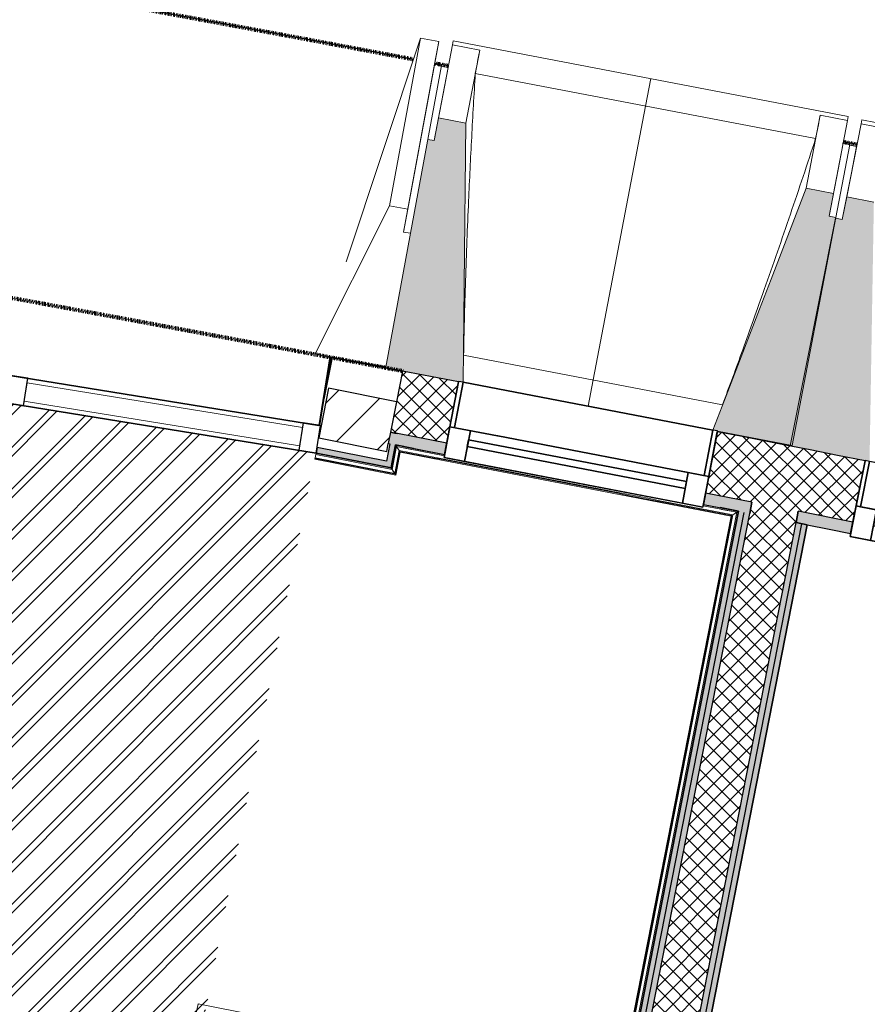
# Model space of a CAD drawing. Header units: centimetres. Extents: x -2631 to 8345, y -3715 to 485.
# Tile 54 of 82: x 354 to 537, y -1789 to -1576. Entities that reach past the tile are written whole.
import ezdxf

# ---------------------------------------------------------------- set-up
doc = ezdxf.new("R2010")
doc.units = ezdxf.units.CM
doc.linetypes.add('Tiret', pattern=[0.25, 0.125, -0.125])
doc.linetypes.add('Tiret_2_', pattern=[0.25, 0.125, -0.125])
for name, color, linetype, lineweight in [('0-1', 7, 'Continuous', 5), ('HACHURE_C-3', 7, 'Continuous', 18), ('MENUISERIES', 7, 'Continuous', 18), ('MENUISERIES-1', 7, 'Continuous', 25), ('MENUISERIES_C', 7, 'Continuous', 18), ('MENUISERIES_C-1', 7, 'Continuous', 25), ('MUR', 7, 'Continuous', 25), ('MUR_C', 7, 'Continuous', 25), ('OSSATURE', 7, 'Continuous', 18), ('OSSATURE_C', 7, 'Continuous', 18), ('POTEAUX', 7, 'Continuous', 18), ('SERRU', 7, 'Continuous', 18), ('SERRU-traverse', 7, 'Continuous', 18), ('SOL', 7, 'Continuous', 25), ('Z', 7, 'Continuous', 18)]:
    doc.layers.add(name, color=color, linetype=linetype, lineweight=lineweight)
doc.layers.add('A-ANNO-NPLT', color=7, linetype='Continuous', lineweight=25, plot=False)
for name, color, linetype, lineweight, true_color in [('A-GLAZ-GLAS', 7, 'Continuous', 25, 0x5c63b1), ('ANNOTATIONS', 4, 'Tiret', 100, 0x00ffff), ('ANNOTATIONS-3', 4, 'Tiret_2_', 100, 0x00ffff), ('ANNOTATIONS-4', 6, 'Continuous', 18, 0xff00ff), ('ANNOTATIONS-6', 5, 'Continuous', 100, 0x0000ff), ('HACHURE_C-1', 7, 'Continuous', 25, 0xdadada), ('HACHURE_C-2', 7, 'Continuous', 5, 0xdadada), ('MENUISERIES-2', 7, 'Continuous', 25, 0x5c63b1), ('OSSATURE-1', 7, 'Continuous', 5, 0x787878), ('OSSATURE-2', 5, 'Continuous', 25, 0x0000ff), ('Z-1', 9, 'Continuous', 18, 0x808080)]:
    doc.layers.add(name, color=color, linetype=linetype, lineweight=lineweight, true_color=true_color)
pattern_1 = [(45, (0, 0), (-1.767767, 1.767767), []), (135, (0, 0), (-1.767767, -1.767767), [])]

# ---------------------------------------------------------------- blocks, each defined once
blk = doc.blocks.new('Panneau système - Vitré-441912-2021_015_1114_DCE_1_50_Sols Chape')
at = {"layer": 'MENUISERIES_C'}
for p, q in [((30.18, 2), (-30.18, 2)), ((-30.18, 2), (-30.18, -2)), ((30.18, -2), (30.18, 2)), ((-30.18, -2), (30.18, -2))]:
    blk.add_line(p, q, dxfattribs=at)
blk = doc.blocks.new('Meneau rectangulaire - AWS60_60x70-441910-2021_015_1114_DCE_1_50_Sols Chape')
at = {"layer": 'MENUISERIES'}
for p, q in [((354.46, -1659.56), (355.42, -1653.64)), ((355.42, -1653.64), (354.46, -1659.56)), ((415.01, -1663.27), (355.42, -1653.64)), ((415.01, -1663.27), (355.42, -1653.64)), ((354.46, -1659.56), (414.05, -1669.2)), ((414.05, -1669.2), (354.46, -1659.56)), ((414.05, -1669.2), (415.01, -1663.27)), ((415.01, -1663.27), (414.05, -1669.2))]:
    blk.add_line(p, q, dxfattribs=at)
blk = doc.blocks.new('Meneau rectangulaire - AWS60_60x38-368963-2021_015_1114_DCE_1_50_Sols Chape')
at = {"layer": 'MENUISERIES_C-1'}
for p, q in [((0, 3), (-3.8, 3)), ((-3.8, 3), (-3.8, -3)), ((0, -3), (0, 3)), ((-3.8, -3), (0, -3))]:
    blk.add_line(p, q, dxfattribs=at)
blk = doc.blocks.new('Meneau rectangulaire - AWS60_60x38-368964-2021_015_1114_DCE_1_50_Sols Chape')
at = {"layer": 'MENUISERIES_C-1'}
for p, q in [((-3.8, 3), (0, 3)), ((-3.8, -3), (-3.8, 3)), ((0, 3), (0, -3)), ((0, -3), (-3.8, -3))]:
    blk.add_line(p, q, dxfattribs=at)
blk = doc.blocks.new('12_CORNIERE HABILLAGE - 12_CORNIERE HABILLAGE-370872-2021_015_1114_DCE_1_50_Sols Chape')
at = {"layer": 'Z-1'}
for p, q in [((344.21, 15.04), (344.21, 0)), ((344.41, 0), (344.41, 15.04)), ((344.21, 0), (344.41, 0))]:
    blk.add_line(p, q, dxfattribs=at)
blk = doc.blocks.new('XXX_VIDE FENETRE - 550-V26-2021_015_1114_DCE_1_50_Sols Chape')
at = {"layer": 'A-ANNO-NPLT'}
for p, q in [((-28.5, 0), (-28.5, -10)), ((-27.5, 0), (-28.5, 0)), ((-27.5, -10), (-27.5, 0)), ((28.5, 0), (27.5, 0)), ((27.5, 0), (27.5, -10)), ((28.5, -10), (28.5, 0)), ((-28.5, -10), (-27.5, -10)), ((-24, -10), (-28.5, -10)), ((-28.5, -10), (-28.5, -16.75)), ((-24, -16.75), (-24, -10)), ((24, -10), (24, -16.75)), ((28.5, -10), (24, -10)), ((27.5, -10), (28.5, -10)), ((28.5, -16.75), (28.5, -10)), ((-28.5, -16.75), (-24, -16.75)), ((24, -16.75), (28.5, -16.75))]:
    blk.add_line(p, q, dxfattribs=at)
at = {"layer": 'A-GLAZ-GLAS'}
for p, q in [((24, -12), (-24, -12)), ((-24, -12), (-24, -13.5)), ((24, -13.5), (24, -12)), ((-24, -13.5), (24, -13.5))]:
    blk.add_line(p, q, dxfattribs=at)
at = {"layer": 'MENUISERIES-1'}
for p, q in [((-27.51, 0), (27.51, 0)), ((-27.5, 0), (-27.5, -10)), ((27.5, 0), (-27.5, 0)), ((27.5, -10), (27.5, 0)), ((-28.5, -10), (-28.5, -0.07)), ((28.5, -0.07), (28.5, -10)), ((-17.99, -10), (-28.5, -10)), ((-28.5, -16.75), (-28.5, -10)), ((-28.5, -10), (-17.99, -10)), ((-27.5, -10), (-17.99, -10)), ((-24, -10), (-24, -16.75)), ((24, -10), (-24, -10)), ((-17.94, -10), (27.5, -10)), ((28.5, -10), (-17.94, -10)), ((-17.94, -10), (28.5, -10)), ((24, -16.75), (24, -10)), ((28.5, -10), (28.5, -16.75)), ((28.5, -16.75), (-28.5, -16.75)), ((-24, -16.75), (24, -16.75))]:
    blk.add_line(p, q, dxfattribs=at)
at = {"layer": 'MENUISERIES-2'}
for p, q in [((-24, -13.5), (-24, -12)), ((-24, -12), (24, -12)), ((24, -12), (24, -13.5)), ((24, -13.5), (-24, -13.5))]:
    blk.add_line(p, q, dxfattribs=at)
blk = doc.blocks.new('XXX_VIDE FENETRE - 550-V9-2021_015_1114_DCE_1_50_Sols Chape')
at = {"layer": 'A-ANNO-NPLT'}
for p, q in [((-28.5, 0), (-28.5, -10)), ((-27.5, 0), (-28.5, 0)), ((-27.5, -10), (-27.5, 0)), ((28.5, 0), (27.5, 0)), ((27.5, 0), (27.5, -10)), ((28.5, -10), (28.5, 0)), ((-28.5, -10), (-27.5, -10)), ((-24, -10), (-28.5, -10)), ((-28.5, -10), (-28.5, -16.75)), ((-24, -16.75), (-24, -10)), ((24, -10), (24, -16.75)), ((28.5, -10), (24, -10)), ((27.5, -10), (28.5, -10)), ((28.5, -16.75), (28.5, -10)), ((-28.5, -16.75), (-24, -16.75)), ((24, -16.75), (28.5, -16.75))]:
    blk.add_line(p, q, dxfattribs=at)
at = {"layer": 'A-GLAZ-GLAS'}
for p, q in [((24, -12), (-24, -12)), ((-24, -12), (-24, -13.5)), ((24, -13.5), (24, -12)), ((-24, -13.5), (24, -13.5))]:
    blk.add_line(p, q, dxfattribs=at)
at = {"layer": 'MENUISERIES-1'}
for p, q in [((-27.51, 0), (27.51, 0)), ((-27.5, 0), (-27.5, -10)), ((27.5, 0), (-27.5, 0)), ((27.5, -10), (27.5, 0)), ((-28.5, -10), (-28.5, -0.07)), ((28.5, -0.07), (28.5, -10)), ((28.5, -10), (-28.5, -10)), ((-28.5, -16.75), (-28.5, -10)), ((-28.5, -10), (28.5, -10)), ((-27.5, -10), (27.5, -10)), ((-24, -10), (-24, -16.75)), ((24, -10), (-24, -10)), ((24, -16.75), (24, -10)), ((28.5, -10), (28.5, -16.75)), ((28.5, -16.75), (-28.5, -16.75)), ((-24, -16.75), (24, -16.75))]:
    blk.add_line(p, q, dxfattribs=at)
at = {"layer": 'MENUISERIES-2'}
for p, q in [((-24, -13.5), (-24, -12)), ((-24, -12), (24, -12)), ((24, -12), (24, -13.5)), ((24, -13.5), (-24, -13.5))]:
    blk.add_line(p, q, dxfattribs=at)
blk = doc.blocks.new('Garde-corps - Garde-corps-512326-2021_015_1114_DCE_1_50_Sols Chape')
at = {"layer": 'SERRU-traverse'}
for p, q in [((433.99, -1673.01), (434.93, -1668.05)), ((434.93, -1668.05), (433.99, -1673.01)), ((434.22, -1673.36), (435.17, -1668.4)), ((434.22, -1673.36), (435.17, -1668.4)), ((434.79, -1674.2), (435.73, -1669.23)), ((434.93, -1668.05), (445.58, -1670.08)), ((445.58, -1670.08), (434.93, -1668.05)), ((435.17, -1668.4), (445.52, -1670.4)), ((435.17, -1668.4), (438.45, -1669.03)), ((417.66, -1670.49), (417.54, -1671.13)), ((417.57, -1670.97), (417.54, -1671.13)), ((417.54, -1671.13), (435.06, -1674.6)), ((417.57, -1670.97), (417.6, -1670.8)), ((417.57, -1670.97), (434.93, -1674.4)), ((417.6, -1670.8), (417.74, -1670.1)), ((417.6, -1670.8), (434.79, -1674.2)), ((417.8, -1669.8), (417.66, -1670.49)), ((417.8, -1669.8), (417.74, -1670.1)), ((417.74, -1670.1), (434.22, -1673.36)), ((417.74, -1670.1), (434.22, -1673.36)), ((417.8, -1669.8), (433.99, -1673.01)), ((433.99, -1673.01), (417.8, -1669.8)), ((434.93, -1674.4), (435.87, -1669.44)), ((435.06, -1674.6), (436, -1669.63)), ((436, -1669.63), (507.53, -1683.45)), ((433.99, -1673.01), (434.54, -1673.83)), ((434.79, -1674.2), (434.22, -1673.36)), ((501.49, -1681.21), (508.77, -1682.62)), ((501.55, -1680.9), (509.12, -1682.38)), ((509.12, -1682.38), (501.55, -1680.9)), ((505.48, -1681.98), (508.77, -1682.62)), ((507.53, -1683.45), (483.32, -1806.91)), ((507.73, -1683.32), (483.46, -1807.11)), ((507.93, -1683.18), (483.59, -1807.31)), ((508.77, -1682.62), (484.15, -1808.15)), ((508.77, -1682.62), (484.15, -1808.15)), ((509.12, -1682.38), (484.39, -1808.5)), ((484.39, -1808.5), (509.12, -1682.38)), ((392.25, -1788.9), (369.97, -1901.57)), ((483.32, -1806.91), (392.25, -1788.9))]:
    blk.add_line(p, q, dxfattribs=at)
at = {"layer": 'SERRU-traverse', "flags": 128}
for points in [[(434.93, -1668.05), (435.21, -1668.46), (435.48, -1668.87)], [(435.73, -1669.23), (435.45, -1668.82), (435.17, -1668.4)], [(507.53, -1683.45), (507.53, -1683.45), (507.54, -1683.44), (507.56, -1683.43), (507.58, -1683.42), (507.61, -1683.4), (507.63, -1683.39), (507.66, -1683.37), (507.68, -1683.35), (507.7, -1683.34), (507.73, -1683.32)], [(507.93, -1683.18), (508.35, -1682.9), (508.77, -1682.62)], [(509.12, -1682.38), (508.71, -1682.66), (508.3, -1682.94)], [(508.77, -1682.62), (508.78, -1682.61), (508.81, -1682.59), (508.86, -1682.56), (508.92, -1682.52), (508.98, -1682.47), (509.05, -1682.43), (509.12, -1682.38)]]:
    blk.add_lwpolyline(points, dxfattribs=at)
at = {"layer": 'SERRU-traverse'}
for radius, start, end in [(13727.3, 78.911, 79.217912), (13727.12, 78.911727, 79.217185)]:
    blk.add_arc((-2132.29, -15154.19), radius, start, end, dxfattribs=at)
for points, knots in [([(435.17, -1668.4), (435.17, -1668.4), (435.17, -1668.4), (435.16, -1668.39), (435.16, -1668.39), (435.15, -1668.38), (435.15, -1668.37), (435.14, -1668.36), (435.14, -1668.35), (435.13, -1668.34), (435.12, -1668.33), (435.11, -1668.32), (435.1, -1668.3), (435.09, -1668.29), (435.08, -1668.28), (435.07, -1668.26), (435.06, -1668.25), (435.05, -1668.23), (435.04, -1668.21), (435.01, -1668.17), (434.97, -1668.12), (434.94, -1668.07), (434.93, -1668.05)], [0, 0, 0, 0, 0.071429, 0.107143, 0.142857, 0.178571, 0.214286, 0.25, 0.285714, 0.321429, 0.357143, 0.392857, 0.428571, 0.464286, 0.5, 0.535714, 0.571429, 0.607143, 0.642857, 0.714286, 0.857143, 1, 1, 1, 1]), ([(436, -1669.63), (436, -1669.63), (436, -1669.63), (436, -1669.62), (435.99, -1669.61), (435.98, -1669.59), (435.97, -1669.58), (435.95, -1669.56), (435.94, -1669.53), (435.92, -1669.51), (435.91, -1669.49), (435.89, -1669.46), (435.88, -1669.45), (435.87, -1669.44)], [0.075, 0.075, 0.075, 0.075, 0.15, 0.2125, 0.275, 0.35, 0.425, 0.5, 0.6, 0.7, 0.775, 0.85, 1, 1, 1, 1]), ([(434.22, -1673.36), (434.22, -1673.36), (434.22, -1673.35), (434.21, -1673.33), (434.19, -1673.31), (434.18, -1673.29), (434.16, -1673.27), (434.15, -1673.25), (434.13, -1673.22), (434.11, -1673.19), (434.09, -1673.16), (434.07, -1673.13), (434.04, -1673.08), (434.01, -1673.04), (433.99, -1673.01)], [0, 0, 0, 0, 0.166667, 0.25, 0.333333, 0.416667, 0.458333, 0.5, 0.583333, 0.666667, 0.708333, 0.75, 0.833333, 1, 1, 1, 1]), ([(435.06, -1674.6), (435.06, -1674.59), (435.06, -1674.59), (435.05, -1674.58), (435.03, -1674.56), (435.02, -1674.54), (435.01, -1674.52), (435, -1674.51), (434.99, -1674.49), (434.98, -1674.48), (434.97, -1674.46), (434.96, -1674.45), (434.95, -1674.44), (434.94, -1674.42), (434.93, -1674.41), (434.93, -1674.4)], [0.1, 0.1, 0.1, 0.1, 0.2, 0.3, 0.4, 0.475, 0.55, 0.6, 0.65, 0.7, 0.75, 0.8, 0.85, 0.9, 1, 1, 1, 1]), ([(392.25, -1788.9), (392.25, -1788.9), (392.26, -1788.9), (392.27, -1788.92), (392.28, -1788.93), (392.29, -1788.95), (392.3, -1788.97), (392.31, -1788.99), (392.32, -1789), (392.33, -1789.02), (392.34, -1789.03), (392.35, -1789.04), (392.36, -1789.06), (392.37, -1789.07), (392.38, -1789.09), (392.38, -1789.09)], [0.1, 0.1, 0.1, 0.1, 0.2, 0.3, 0.4, 0.475, 0.55, 0.6, 0.65, 0.7, 0.75, 0.8, 0.85, 0.9, 1, 1, 1, 1])]:
    blk.add_open_spline(points, degree=3, knots=knots, dxfattribs=at)
blk = doc.blocks.new('B02_ARC_rvt-1-2021_015_1114_DCE_1_50_Sols Chape')
at = {"layer": 'HACHURE_C-1'}
for points in [[(434.22, -1671.78), (435.4, -1665.59), (434.17, -1665.36), (432.99, -1671.53)], [(433.99, -1673.01), (434.22, -1671.78), (418.04, -1668.58), (417.8, -1669.8), (432.99, -1672.81)], [(485.62, -1808.75), (510.35, -1682.63), (509.12, -1682.38), (484.39, -1808.5)]]:
    blk.add_hatch(color=256, dxfattribs=at).paths.add_polyline_path(points)
h = blk.add_hatch(color=256, dxfattribs=at)
h.paths.add_polyline_path([(1379.23, -1882.57), (1379.86, -1880.15), (1256.8, -1848.21), (1134.09, -1817.55), (1011.1, -1788.03), (887.84, -1759.64), (764.86, -1732.5), (764.33, -1734.94), (888.4, -1762.33), (1011.67, -1790.73), (1134.68, -1820.27), (1257.42, -1850.94), (1369.91, -1880.15)])
h.paths.add_polyline_path([(708.59, -1723.03), (709.12, -1720.59), (677.25, -1713.89), (676.72, -1716.33), (708.49, -1723.01)])
h.paths.add_polyline_path([(620.89, -1704.78), (621.43, -1702.34), (589.78, -1695.9), (589.29, -1698.35), (620.83, -1704.77)])
h.paths.add_polyline_path([(533.4, -1687.17), (533.88, -1684.72), (522.06, -1682.38), (521.58, -1684.83), (533.27, -1687.14)])
h.paths.add_polyline_path([(511.57, -1682.87), (512.05, -1680.41), (502.02, -1678.45), (501.55, -1680.9), (510.96, -1682.75)])
h.paths.add_polyline_path([(445.58, -1670.08), (446.05, -1667.63), (435.4, -1665.59), (434.93, -1668.05), (445.45, -1670.06)])
h.paths.add_polyline_path([(433.7, -1667.82), (434.17, -1665.36), (433.87, -1665.33), (433.39, -1667.76), (433.54, -1667.79)])
at = {"layer": 'HACHURE_C-2'}
for points in [[(486.6, -1810.21), (511.57, -1682.87), (510.35, -1682.63), (485.38, -1809.97), (486.36, -1810.17)], [(497.84, -1812.44), (522.81, -1685.08), (521.58, -1684.83), (496.61, -1812.19)], [(499.3, -1811.45), (524.03, -1685.32), (522.81, -1685.08), (498.08, -1811.21)]]:
    blk.add_hatch(color=256, dxfattribs=at).paths.add_polyline_path(points)
at = {"layer": 'HACHURE_C-3'}
h = blk.add_hatch(dxfattribs=at)
h.set_pattern_fill('FP_1', color=256, style=0, pattern_type=2)
h.set_pattern_definition(pattern_1)
h.paths.add_polyline_path([(1382.28, -1880.79), (1385.68, -1867.73), (1379.86, -1866.21), (1257.42, -1834.44), (1134.68, -1803.81), (1011.1, -1774.18), (887.84, -1745.82), (767.75, -1719.31), (764.86, -1732.5), (891.38, -1760.45), (1014.77, -1788.9), (1137.88, -1818.49), (1260.72, -1849.22), (1381.99, -1880.72)])
h.paths.add_polyline_path([(709.12, -1720.59), (712, -1707.4), (680.13, -1700.7), (677.25, -1713.89), (708.59, -1720.48)])
h.paths.add_polyline_path([(621.43, -1702.34), (624.31, -1689.15), (592.4, -1682.66), (589.78, -1695.9), (620.89, -1702.23)])
h.paths.add_polyline_path([(533.88, -1684.72), (536.51, -1671.47), (524.66, -1669.13), (522.06, -1682.38), (533.27, -1684.59)])
h.paths.add_polyline_path([(512.05, -1680.41), (514.65, -1667.17), (504.55, -1665.19), (502.02, -1678.45), (510.96, -1680.2)])
h.paths.add_polyline_path([(446.05, -1667.63), (448.59, -1654.37), (436.49, -1652.06), (433.87, -1665.3), (445.58, -1667.54)])
h = blk.add_hatch(dxfattribs=at)
h.set_pattern_fill('FP_2', color=256, style=0, pattern_type=2)
h.set_pattern_definition([(45, (0, 0), (-5.3033, 5.3033), [])])
h.paths.add_polyline_path([(433.05, -1669.45), (435.18, -1658.7), (420.46, -1655.79), (418.34, -1666.54), (428.19, -1668.49)])
h = blk.add_hatch(dxfattribs=at)
h.set_pattern_fill('FP_1', color=256, style=0, pattern_type=2)
h.set_pattern_definition(pattern_1)
h.paths.add_polyline_path([(496.37, -1813.42), (524.66, -1669.13), (514.65, -1667.17), (486.36, -1811.44), (491.39, -1812.44)])
at = {"layer": 'ANNOTATIONS'}
blk.add_line((420.95, -1649.11), (436.49, -1652.06), dxfattribs=at)
blk.add_arc((-2132.29, -15154.19), 13744.31, 79.294939, 82.165076, dxfattribs=at)
at = {"layer": 'MUR'}
for p, q in [((448.59, -1654.37), (445.58, -1670.08)), ((501.55, -1680.9), (504.55, -1665.19)), ((536.51, -1671.47), (533.4, -1687.17))]:
    blk.add_line(p, q, dxfattribs=at)
at = {"layer": 'MUR_C'}
for p, q in [((436.49, -1652.06), (435.18, -1658.7)), ((448.59, -1654.37), (436.49, -1652.06)), ((445.58, -1670.08), (448.59, -1654.37)), ((420.46, -1655.79), (418.34, -1666.54)), ((435.18, -1658.7), (420.46, -1655.79)), ((435.18, -1658.7), (433.87, -1665.3)), ((418.34, -1666.54), (433.05, -1669.45)), ((433.87, -1665.3), (433.39, -1667.76)), ((446.05, -1667.63), (435.4, -1665.59)), ((504.55, -1665.19), (501.55, -1680.9)), ((418.04, -1668.58), (417.8, -1669.8)), ((432.99, -1671.53), (418.04, -1668.58)), ((433.7, -1667.82), (432.99, -1671.53)), ((433.05, -1669.45), (433.39, -1667.76)), ((433.39, -1667.76), (433.7, -1667.82)), ((434.22, -1671.78), (434.93, -1668.05)), ((417.8, -1669.8), (433.99, -1673.01)), ((533.4, -1687.17), (536.51, -1671.47)), ((433.99, -1673.01), (434.22, -1671.78)), ((512.05, -1680.41), (502.02, -1678.45)), ((512.05, -1680.41), (511.57, -1682.87)), ((511.57, -1682.87), (512.05, -1680.41)), ((509.12, -1682.38), (484.39, -1808.5)), ((485.62, -1808.75), (510.35, -1682.63)), ((486.84, -1808.99), (511.57, -1682.87)), ((521.58, -1684.83), (522.06, -1682.38)), ((522.06, -1682.38), (521.58, -1684.83)), ((533.88, -1684.72), (522.06, -1682.38)), ((496.85, -1810.97), (521.58, -1684.83)), ((498.08, -1811.21), (522.81, -1685.08)), ((499.3, -1811.45), (524.03, -1685.32))]:
    blk.add_line(p, q, dxfattribs=at)
at = {"layer": 'MUR_C', "flags": 128}
for points in [[(434.17, -1665.36), (434.02, -1665.33), (433.87, -1665.3)], [(434.17, -1665.36), (434.78, -1665.48), (435.4, -1665.59)], [(435.4, -1665.59), (434.78, -1665.48), (434.17, -1665.36)], [(514.65, -1667.17), (509.6, -1666.18), (504.55, -1665.19)], [(524.66, -1669.13), (519.65, -1668.15), (514.65, -1667.17)], [(434.93, -1668.05), (440.26, -1669.07), (445.58, -1670.08)], [(536.51, -1671.47), (530.58, -1670.3), (524.66, -1669.13)], [(501.55, -1680.9), (505.33, -1681.64), (509.12, -1682.38)], [(524.03, -1685.32), (528.72, -1686.24), (533.4, -1687.17)]]:
    blk.add_lwpolyline(points, dxfattribs=at)
at = {"layer": 'SOL'}
for p, q in [((150.11, -1620.44), (418.38, -1663.82)), ((418.38, -1663.82), (150.11, -1620.44)), ((148.95, -1626.33), (417.8, -1669.8)), ((417.8, -1669.8), (148.95, -1626.33)), ((148.95, -1626.33), (417.8, -1669.8)), ((417.8, -1669.8), (148.95, -1626.33)), ((419.49, -1658.17), (421.27, -1649.17)), ((421.27, -1649.17), (419.49, -1658.17)), ((421.27, -1649.17), (436.49, -1652.06)), ((436.49, -1652.06), (421.27, -1649.17)), ((433.99, -1673.01), (434.93, -1668.05)), ((434.93, -1668.05), (433.99, -1673.01)), ((433.99, -1673.01), (434.93, -1668.05)), ((434.93, -1668.05), (433.99, -1673.01)), ((434.93, -1668.05), (438.87, -1668.8)), ((438.87, -1668.8), (434.93, -1668.05)), ((417.8, -1669.8), (433.99, -1673.01)), ((433.99, -1673.01), (417.8, -1669.8)), ((417.8, -1669.8), (433.99, -1673.01)), ((433.99, -1673.01), (417.8, -1669.8)), ((505.18, -1681.61), (509.12, -1682.38)), ((509.12, -1682.38), (505.18, -1681.61)), ((509.12, -1682.38), (484.39, -1808.5)), ((484.39, -1808.5), (509.12, -1682.38)), ((524.03, -1685.32), (499.3, -1811.45)), ((499.3, -1811.45), (524.03, -1685.32)), ((521.58, -1684.83), (524.03, -1685.32)), ((524.03, -1685.32), (521.58, -1684.83))]:
    blk.add_line(p, q, dxfattribs=at)
at = {"layer": 'MENUISERIES'}
for name, p, rotation in [('Meneau rectangulaire - AWS60_60x38-368963-2021_015_1114_DCE_1_50_Sols Chape', (351.19, -1655.99), 170.8152769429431), ('XXX_VIDE FENETRE - 550-V26-2021_015_1114_DCE_1_50_Sols Chape', (476.6, -1659.66), 349.1609460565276), ('Panneau système - Vitré-441912-2021_015_1114_DCE_1_50_Sols Chape', (384.73, -1661.42), 350.8152769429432), ('XXX_VIDE FENETRE - 550-V9-2021_015_1114_DCE_1_50_Sols Chape', (564.48, -1676.94), 348.7878796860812)]:
    blk.add_blockref(name, p, dxfattribs=dict(at, rotation=rotation))
blk.add_blockref('Meneau rectangulaire - AWS60_60x70-441910-2021_015_1114_DCE_1_50_Sols Chape', (0, 0), dxfattribs=at)
at = {"layer": 'MENUISERIES', "extrusion": (0, 0, -1), "rotation": 189.1847230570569}
blk.add_blockref('Meneau rectangulaire - AWS60_60x38-368964-2021_015_1114_DCE_1_50_Sols Chape', (-418.28, -1666.84), dxfattribs=at)
at = {"layer": 'SERRU'}
blk.add_blockref('Garde-corps - Garde-corps-512326-2021_015_1114_DCE_1_50_Sols Chape', (0, 0), dxfattribs=at)
at = {"layer": 'Z', "rotation": 350.8152769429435}
blk.add_blockref('12_CORNIERE HABILLAGE - 12_CORNIERE HABILLAGE-370872-2021_015_1114_DCE_1_50_Sols Chape', (78.58, -1608.88), dxfattribs=at)
blk = doc.blocks.new('20_MUR PREFA_01 - Type 1-3119337-2021_015_1114_DCE_1_50_Sols Chape')
at = {"layer": 'Z'}
for p, q in [((0, 72.21), (0, 66.14)), ((0, 66.14), (0, 5.85)), ((0, 0.07), (0, 5.85))]:
    blk.add_line(p, q, dxfattribs=at)
blk = doc.blocks.new('26_POTEAU DROIT - MODULE_04-3160620-2021_015_1114_DCE_1_50_Sols Chape')
at = {"layer": 'POTEAUX'}
for p, q in [((32.42, 20.81), (39.5, 71.3)), ((39.5, 71.3), (43.5, 71.3)), ((39.5, 71.3), (39.5, 34.4)), ((43.5, 71.3), (43.5, 66.3)), ((43.5, 71.3), (43.5, 34.4)), ((43.5, 66.3), (45, 66.3)), ((43.5, 66.3), (43.5, 29.4)), ((45, 66.15), (45, 66.3)), ((45, 66.3), (45, 29.4)), ((29.5, 0), (39.5, 34.4)), ((39.5, 34.4), (43.5, 34.4)), ((43.5, 34.4), (43.5, 29.4)), ((43.5, 29.4), (45, 29.4)), ((45, 29.4), (45, 0)), ((32.74, 0), (29.5, 0)), ((45, 0), (29.5, 0)), ((44.57, 0), (32.93, 0))]:
    blk.add_line(p, q, dxfattribs=at)
blk = doc.blocks.new('B02_DC_STR_rvt-1-2021_015_1114_DCE_1_50_Sols Chape')
at = {"layer": 'OSSATURE-1'}
for points in [[(449.57, -1654.49), (450.14, -1598.44), (444.24, -1597.31), (443.3, -1602.22), (441.93, -1601.96), (432.84, -1651.19), (432.41, -1651.12), (432.39, -1651.27), (448.59, -1654.37), (448.6, -1654.3)], [(520.78, -1668.19), (530.22, -1618.86), (528.75, -1618.58), (529.69, -1613.67), (523.8, -1612.54), (503.62, -1664.83), (504.59, -1665.02), (504.59, -1665.09), (514.9, -1667.06)], [(537.49, -1671.59), (538.42, -1615.55), (532.54, -1614.38), (531.56, -1619.28), (530.09, -1618.99), (520.33, -1668.26), (536.51, -1671.47), (536.52, -1671.4)]]:
    blk.add_hatch(color=256, dxfattribs=at).paths.add_polyline_path(points)
at = {"layer": 'ANNOTATIONS-3'}
for p, q in [((443.44, -1585.53), (446.39, -1586.09)), ((531.83, -1602.52), (534.77, -1603.1))]:
    blk.add_line(p, q, dxfattribs=at)
blk.add_arc((-2138.42, -15254.54), 13910.71, 79.323025, 82.237431, dxfattribs=at)
at = {"layer": 'OSSATURE'}
for p, q in [((444.24, -1597.31), (447.27, -1581.52)), ((447.26, -1581.54), (447.44, -1580.63)), ((447.27, -1581.52), (453.16, -1582.65)), ((532.88, -1596.99), (447.44, -1580.63)), ((450.14, -1598.44), (453.16, -1582.65)), ((453.16, -1582.65), (453.16, -1582.67)), ((446.33, -1586.43), (444.85, -1586.15)), ((445.24, -1592.13), (446.33, -1586.43)), ((525.83, -1601.81), (452.21, -1587.72)), ((443.3, -1602.22), (445.24, -1592.13)), ((526.82, -1596.75), (523.8, -1612.54)), ((526.81, -1596.78), (526.82, -1596.75)), ((526.82, -1596.75), (532.71, -1597.88)), ((532.71, -1597.88), (529.69, -1613.67)), ((532.54, -1614.38), (535.66, -1598.61)), ((532.88, -1596.99), (532.71, -1597.9)), ((535.66, -1598.63), (535.84, -1597.72)), ((535.66, -1598.61), (541.55, -1599.78)), ((621.18, -1614.64), (535.84, -1597.72)), ((533.25, -1603.07), (530.22, -1618.86)), ((531.77, -1602.79), (530.68, -1608.49)), ((533.25, -1603.07), (531.77, -1602.79)), ((534.69, -1603.51), (533.22, -1603.22)), ((533.56, -1609.21), (534.69, -1603.51)), ((530.68, -1608.49), (528.75, -1618.58)), ((531.56, -1619.28), (533.56, -1609.21)), ((449.67, -1648.62), (505.7, -1659.35)), ((503.62, -1664.83), (449.57, -1654.49))]:
    blk.add_line(p, q, dxfattribs=at)
at = {"layer": 'OSSATURE', "flags": 128}
for points in [[(453.16, -1582.67), (452.97, -1583.68), (452.78, -1584.69), (452.59, -1585.7), (452.4, -1586.71), (452.21, -1587.72)], [(525.83, -1601.81), (526.03, -1600.81), (526.22, -1599.8), (526.42, -1598.79), (526.62, -1597.78), (526.81, -1596.78)]]:
    blk.add_lwpolyline(points, dxfattribs=at)
at = {"layer": 'OSSATURE'}
for points, knots in [([(452.21, -1587.72), (451.94, -1592.31), (451.54, -1599.19), (451.08, -1608.36), (450.73, -1615.83), (450.4, -1623.87), (450.09, -1632.5), (449.85, -1640.75), (449.73, -1646.12), (449.68, -1648.62)], [0, 0, 0, 0, 0.2222222, 0.3333333, 0.4444444, 0.5833333, 0.7222222, 0.8611111, 0.9816328, 0.9816328, 0.9816328, 0.9816328]), ([(505.69, -1659.35), (507.17, -1655.39), (509.43, -1649.27), (512.42, -1640.96), (514.92, -1633.91), (517.57, -1626.31), (521.3, -1615.44), (524.03, -1607.27), (525.83, -1601.81)], [0.0183438, 0.0183438, 0.0183438, 0.0183438, 0.2222222, 0.3333333, 0.4444444, 0.5833333, 0.7222222, 1, 1, 1, 1])]:
    blk.add_open_spline(points, degree=3, knots=knots, dxfattribs=at)
at = {"layer": 'OSSATURE_C'}
for p, q in [((444.24, -1597.31), (443.3, -1602.22)), ((450.14, -1598.44), (444.24, -1597.31)), ((443.3, -1602.22), (441.93, -1601.96)), ((529.69, -1613.67), (523.8, -1612.54)), ((528.75, -1618.58), (529.69, -1613.67)), ((532.54, -1614.38), (531.56, -1619.28)), ((538.42, -1615.55), (532.54, -1614.38)), ((530.09, -1618.99), (520.33, -1668.26)), ((520.78, -1668.19), (530.22, -1618.86)), ((530.22, -1618.86), (528.75, -1618.58)), ((531.56, -1619.28), (530.09, -1618.99)), ((432.41, -1651.12), (432.39, -1651.27)), ((432.39, -1651.27), (448.59, -1654.37)), ((504.57, -1665.09), (520.78, -1668.19)), ((520.33, -1668.26), (536.51, -1671.47))]:
    blk.add_line(p, q, dxfattribs=at)
at = {"layer": 'OSSATURE_C', "flags": 128}
for points in [[(449.57, -1654.49), (449.64, -1647.54), (449.71, -1640.53), (449.78, -1633.51), (449.85, -1626.5), (449.93, -1619.48), (450, -1612.47), (450.07, -1605.45), (450.14, -1598.44)], [(523.8, -1612.54), (521.27, -1619.09), (518.75, -1625.63), (516.22, -1632.18), (513.69, -1638.72), (511.17, -1645.27), (508.64, -1651.81), (506.12, -1658.35), (503.62, -1664.83)]]:
    blk.add_lwpolyline(points, dxfattribs=at)
at = {"layer": 'SOL'}
for p, q in [((446.39, -1586.09), (443.44, -1585.53)), ((446.33, -1586.43), (446.39, -1586.09)), ((531.83, -1602.52), (531.77, -1602.79)), ((534.77, -1603.1), (531.83, -1602.52)), ((534.69, -1603.51), (534.77, -1603.1))]:
    blk.add_line(p, q, dxfattribs=at)
blk.add_arc((-2138.42, -15254.54), 13910.71, 79.323004, 82.237507, dxfattribs=at)
at = {"layer": 'OSSATURE-2'}
for name, p, rotation in [('26_POTEAU DROIT - MODULE_04-3160620-2021_015_1114_DCE_1_50_Sols Chape', (388.59, -1643.02), 349.5340124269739), ('20_MUR PREFA_01 - Type 1-3119337-2021_015_1114_DCE_1_50_Sols Chape', (476.58, -1659.73), 349.1609460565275)]:
    blk.add_blockref(name, p, dxfattribs=dict(at, rotation=rotation))

msp = doc.modelspace()

# ---------------------------------------------------------------- hatches: boundary and pattern name
at = {"layer": 'ANNOTATIONS-4'}
h = msp.add_hatch(dxfattribs=at)
h.set_pattern_fill('FP_3', color=256, style=0, pattern_type=2)
h.set_pattern_definition([(45, (0, 0), (-4.490128, 4.490128), []), (45, (1.905, 0), (-4.490128, 4.490128), [])])
h.paths.add_polyline_path([(-68.477, -2232.201), (-68.281, -2230.967), (-68.297, -2230.967), (-68.366, -2231.442)])
h.paths.add_polyline_path([(255.463, -2480.509), (255.691, -2479.272), (257.491, -2479.614), (295.618, -2286.886), (298.188, -2271.364), (300.402, -2260.174), (300.883, -2260.269), (320.497, -2161.121), (320.016, -2161.026), (325.526, -2133.174), (326.007, -2133.269), (345.621, -2034.121), (345.14, -2034.025), (351.561, -2001.568), (352.042, -2001.663), (371.656, -1902.514), (371.175, -1902.419), (393.318, -1790.486), (393.799, -1790.581), (417.666, -1669.781), (148.949, -1626.332), (90.978, -1919.678), (81.658, -1917.837), (139.565, -1624.815), (-262.174, -1559.857), (-261.408, -1554.978), (-277.185, -1552.862), (-317.554, -1840.104), (-483.212, -1820.704), (-484.317, -1830.14), (-548.611, -1822.61), (-560.183, -1936.058), (61.414, -2020.274), (62.063, -2016.989), (71.383, -2018.831), (31.713, -2219.497), (-25.207, -2239.095), (-68.523, -2232.194), (-168.971, -2217.506), (-167.596, -2208.106), (-68.313, -2222.624), (-65.785, -2206.757), (-21.144, -2213.975), (-23.428, -2228.436), (23.48, -2212.23), (59.569, -2029.611), (-243.166, -1988.595), (-273.01, -2192.692), (-267.603, -2193.483), (-268.977, -2202.883), (-366.871, -2188.626), (-393.592, -2184.853), (-478.921, -2173.293), (-477.645, -2163.879), (-390.085, -2175.742), (-387.936, -2159.88), (-343.739, -2166.176), (-346.055, -2182.011), (-282.409, -2191.311), (-261.619, -2049.131), (-252.58, -1987.32), (-561.148, -1945.515), (-581.98, -2149.743), (-577.8, -2150.31), (-579.076, -2159.724), (-582.948, -2159.23), (-586.237, -2191.475), (-587.481, -2191.348), (-602.449, -2338.087), (-601.206, -2338.214), (-602.283, -2348.776), (-477.425, -2363.789), (-356.316, -2379.625), (-236.577, -2396.533), (-116.367, -2414.773), (-0.454, -2433.543), (117.491, -2453.876), (117.315, -2455.218), (150.197, -2460.999), (255.459, -2480.508)])
h.paths.add_polyline_path([(-171.319, -2211.554), (-171.622, -2211.51), (-173.439, -2211.189), (-173.694, -2211.005), (-173.582, -2210.964), (-173.257, -2211.139), (-171.622, -2211.378), (-171.622, -2211.282), (-171.93, -2211.237), (-171.869, -2211.12), (-171.277, -2211.264), (-171.319, -2211.554)])
h.paths.add_polyline_path([(-173.739, -2211.027), (-173.694, -2210.723), (-172.117, -2210.78), (-172.02, -2210.817), (-172.035, -2210.924), (-172.475, -2210.86), (-173.597, -2210.87), (-173.694, -2210.978)])
h.paths.add_polyline_path([(-262.554, -2198.04), (-262.654, -2197.829), (-263.963, -2197.482), (-264.156, -2197.454), (-264.137, -2197.325), (-263.684, -2197.392), (-262.509, -2197.736), (-262.523, -2197.829)])
h.paths.add_polyline_path([(-263.043, -2198.141), (-265.022, -2197.852), (-264.972, -2197.506), (-264.328, -2197.6), (-264.346, -2197.723), (-264.675, -2197.723), (-264.668, -2197.772), (-262.895, -2197.978), (-262.654, -2197.945), (-262.554, -2198.04), (-263.042, -2198.141)])
h.paths.add_polyline_path([(-481.332, -2167.366), (-481.637, -2167.324), (-483.455, -2167.023), (-483.715, -2166.843), (-483.602, -2166.799), (-483.274, -2166.971), (-481.637, -2167.193), (-481.638, -2167.097), (-481.946, -2167.055), (-481.889, -2166.937), (-481.285, -2167.019), (-481.332, -2167.365)])
h.paths.add_polyline_path([(-483.756, -2166.865), (-483.715, -2166.56), (-482.138, -2166.601), (-482.04, -2166.634), (-482.055, -2166.743), (-482.495, -2166.684), (-483.615, -2166.705), (-483.715, -2166.818)])
h.paths.add_polyline_path([(-572.703, -2154.814), (-572.806, -2154.603), (-574.133, -2154.268), (-574.312, -2154.244), (-574.294, -2154.115), (-573.788, -2154.192), (-572.662, -2154.509), (-572.675, -2154.603)])
h.paths.add_polyline_path([(-573.192, -2154.92), (-575.174, -2154.651), (-575.127, -2154.305), (-574.483, -2154.392), (-574.5, -2154.516), (-574.828, -2154.516), (-574.822, -2154.568), (-573.043, -2154.755), (-572.806, -2154.719), (-572.703, -2154.814), (-573.191, -2154.92)])
h.paths.add_polyline_path([(66.867, -2012.174), (66.651, -2012.264), (66.212, -2013.688), (66.201, -2013.745), (66.073, -2013.719), (66.235, -2013.062), (66.565, -2012.114), (66.752, -2012.151)])
h.paths.add_polyline_path([(66.556, -2014.63), (66.212, -2014.562), (66.339, -2013.924), (66.461, -2013.948), (66.398, -2014.267), (66.495, -2014.267), (66.789, -2012.521), (66.773, -2012.264), (66.867, -2012.174), (66.944, -2012.668), (66.556, -2014.63)])
h.paths.add_polyline_path([(84.269, -1924.117), (84.217, -1923.952), (84.404, -1923.642), (84.725, -1922.021), (84.628, -1922.021), (84.528, -1922.313), (84.446, -1922.297), (84.572, -1921.659), (84.915, -1921.729), (84.445, -1923.826), (84.357, -1923.972)])
h.paths.add_polyline_path([(84.269, -1924.117), (83.967, -1924.057), (84.103, -1922.485), (84.164, -1922.394), (84.25, -1922.411), (84.152, -1923.075), (84.152, -1924), (84.205, -1924.053)])

# ---------------------------------------------------------------- linework, layer by layer
at = {"layer": 'ANNOTATIONS-6'}
msp.add_arc((-2138.417, -15254.541), 13960.706, 74.6988109, 91.2861431, dxfattribs=at)

# ---------------------------------------------------------------- block references
at = {"layer": '0-1'}
for name in ['B02_DC_STR_rvt-1-2021_015_1114_DCE_1_50_Sols Chape', 'B02_ARC_rvt-1-2021_015_1114_DCE_1_50_Sols Chape']:
    msp.add_blockref(name, (0, 0), dxfattribs=at)

doc.saveas('drawing.dxf')
